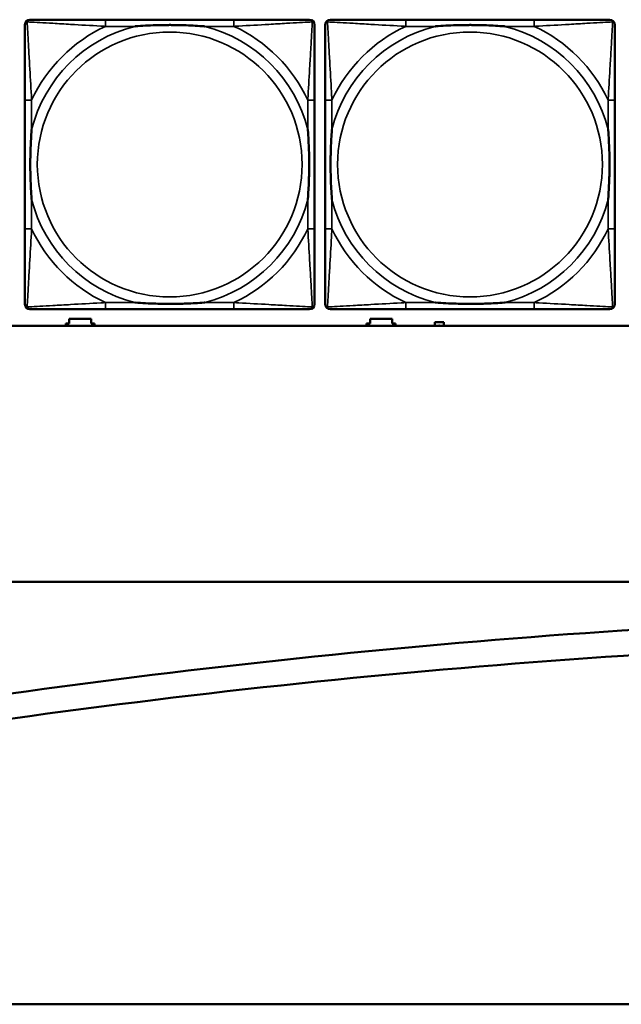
# Model space of a CAD drawing. Header units: inches. Extents: x -32 to 29.2, y -14.4 to 22.6.
# Tile 77 of 256: x -11.4 to -10, y -11.6 to -9.2. Entities that reach past the tile are written whole.
import ezdxf

# ---------------------------------------------------------------- set-up
doc = ezdxf.new("R2010")
doc.units = ezdxf.units.IN
doc.header["$MEASUREMENT"] = 0
doc.layers.add('Visible (ANSI)', color=7, linetype='Continuous', lineweight=50)
doc.layers.add('Visible Narrow (ANSI)', color=7, linetype='Continuous', lineweight=35)

msp = doc.modelspace()

# ---------------------------------------------------------------- linework, layer by layer
at = {"layer": 'Visible (ANSI)'}
for p, q in [((-10.9371, -9.2437), (-11.241, -9.2437)), ((-10.2265, -9.2437), (-10.5304, -9.2437)), ((-11.4315, -9.4342), (-11.4315, -9.7382)), ((-10.7465, -9.7382), (-10.7465, -9.4342)), ((-10.721, -9.4342), (-10.721, -9.7382)), ((-10.036, -9.7382), (-10.036, -9.4342)), ((-11.241, -9.9287), (-10.9371, -9.9287)), ((-10.5304, -9.9287), (-10.2265, -9.9287)), ((-5.0254, -9.968), (-27.8004, -9.968)), ((-11.3351, -9.968), (-11.3351, -9.9626)), ((-11.3351, -9.9626), (-11.3271, -9.9626)), ((-11.3271, -9.9626), (-11.3271, -9.9516)), ((-11.3271, -9.9516), (-11.2751, -9.9516)), ((-11.2751, -9.9516), (-11.2751, -9.9626)), ((-11.2751, -9.9626), (-11.2671, -9.9626)), ((-11.2671, -9.9626), (-11.2671, -9.968)), ((-10.6231, -9.968), (-10.6231, -9.9626)), ((-10.6231, -9.9626), (-10.6151, -9.9626)), ((-10.6151, -9.9626), (-10.6151, -9.9516)), ((-10.6151, -9.9516), (-10.5631, -9.9516)), ((-10.5631, -9.9516), (-10.5631, -9.9626)), ((-10.5631, -9.9626), (-10.5551, -9.9626)), ((-10.5551, -9.9626), (-10.5551, -9.968)), ((-10.4621, -9.9596), (-10.4401, -9.9596)), ((-10.4621, -9.968), (-10.4621, -9.9596)), ((-10.4401, -9.9596), (-10.4401, -9.968)), ((-28.6504, -10.5734), (8.8196, -10.5734)), ((-15.1075, -11.3408), (-11.4288, -10.833)), ((-11.4202, -10.8915), (-15.0992, -11.3978)), ((-28.3604, -11.5734), (-4.8767, -11.5734))]:
    msp.add_line(p, q, dxfattribs=at)
for centre, radius, start, end in [((-11.4197, -9.2555), 0.0118, 90, 180), ((-10.7583, -9.2555), 0.0118, 0, 90), ((-10.7092, -9.2555), 0.0118, 90, 180), ((-10.0478, -9.2555), 0.0118, 0, 90), ((-11.4197, -9.9169), 0.0118, 180, 270), ((-10.7583, -9.9169), 0.0118, 270, 360), ((-10.7092, -9.9169), 0.0118, 180, 270), ((-10.0478, -9.9169), 0.0118, 270, 360), ((-8.6895, -30.6763), 20.0315, 90, 97.85963), ((-8.6981, -30.6736), 19.9685, 89.9755, 97.83513)]:
    msp.add_arc(centre, radius, start, end, dxfattribs=at)
for points, degree, knots in [([(-11.241, -9.2437), (-11.2446, -9.2437), (-11.2481, -9.2437), (-11.2517, -9.2437), (-11.285, -9.2437), (-11.3187, -9.2437), (-11.3495, -9.2437), (-11.3765, -9.2437), (-11.402, -9.2437), (-11.4154, -9.2437), (-11.4171, -9.2437), (-11.4185, -9.2437), (-11.4197, -9.2437)], 3, [0, 0, 0, 0, 0.0272471, 0.0272471, 0.0272471, 0.2790553, 0.2790553, 0.2790553, 0.4988354, 0.4988354, 0.4988354, 0.5252205, 0.5252205, 0.5252205, 0.5252205]), ([(-10.7583, -9.2437), (-10.7732, -9.2437), (-10.8148, -9.2437), (-10.8555, -9.2437), (-10.882, -9.2437), (-10.9098, -9.2437), (-10.9371, -9.2437)], 3, [-0.5252205, -0.5252205, -0.5252205, -0.5252205, -0.20743, -0.20743, -0.20743, 0, 0, 0, 0]), ([(-10.5304, -9.2437), (-10.534, -9.2437), (-10.5376, -9.2437), (-10.5412, -9.2437), (-10.5744, -9.2437), (-10.6081, -9.2437), (-10.639, -9.2437), (-10.6659, -9.2437), (-10.6915, -9.2437), (-10.7049, -9.2437), (-10.7065, -9.2437), (-10.7079, -9.2437), (-10.7092, -9.2437)], 3, [0, 0, 0, 0, 0.0272471, 0.0272471, 0.0272471, 0.2790553, 0.2790553, 0.2790553, 0.4988354, 0.4988354, 0.4988354, 0.5252205, 0.5252205, 0.5252205, 0.5252205]), ([(-10.0478, -9.2437), (-10.0627, -9.2437), (-10.1043, -9.2437), (-10.1449, -9.2437), (-10.1714, -9.2437), (-10.1993, -9.2437), (-10.2265, -9.2437)], 3, [-0.5252205, -0.5252205, -0.5252205, -0.5252205, -0.20743, -0.20743, -0.20743, 0, 0, 0, 0]), ([(-11.4315, -9.2555), (-11.4315, -9.2704), (-11.4315, -9.312), (-11.4315, -9.3526), (-11.4315, -9.3791), (-11.4315, -9.407), (-11.4315, -9.4342)], 3, [-0.5252205, -0.5252205, -0.5252205, -0.5252205, -0.20743, -0.20743, -0.20743, 0, 0, 0, 0]), ([(-11.1718, -9.2594), (-11.1713, -9.2594), (-11.1709, -9.2594), (-11.1544, -9.2581), (-11.1383, -9.2573), (-11.1154, -9.2565), (-11.1087, -9.2564), (-11.0995, -9.2563), (-11.097, -9.2563), (-11.093, -9.2563), (-11.0913, -9.2562), (-11.0882, -9.2562), (-11.0867, -9.2562), (-11.0831, -9.2563), (-11.0811, -9.2563), (-11.0749, -9.2563), (-11.0708, -9.2564), (-11.061, -9.2566), (-11.0554, -9.2568), (-11.0357, -9.2575), (-11.0216, -9.2583), (-11.0071, -9.2594), (-11.0067, -9.2594), (-11.0063, -9.2594)], 3, [-0.416114, -0.416114, -0.416114, -0.416114, -0.4127691, -0.4127691, -0.2896446, -0.2896446, -0.2388934, -0.2388934, -0.2201881, -0.2201881, -0.2080204, -0.2080204, -0.196499, -0.196499, -0.1809939, -0.1809939, -0.149741, -0.149741, -0.1073162, -0.1073162, 0, 0, 0.0033356, 0.0033356, 0.0033356, 0.0033356]), ([(-10.7465, -9.4342), (-10.7465, -9.4307), (-10.7465, -9.4271), (-10.7465, -9.4235), (-10.7465, -9.3903), (-10.7465, -9.3566), (-10.7465, -9.3257), (-10.7465, -9.2988), (-10.7465, -9.2732), (-10.7465, -9.2598), (-10.7465, -9.2582), (-10.7465, -9.2567), (-10.7465, -9.2555)], 3, [0, 0, 0, 0, 0.0272471, 0.0272471, 0.0272471, 0.2790553, 0.2790553, 0.2790553, 0.4988354, 0.4988354, 0.4988354, 0.5252205, 0.5252205, 0.5252205, 0.5252205]), ([(-10.721, -9.2555), (-10.721, -9.2704), (-10.721, -9.312), (-10.721, -9.3526), (-10.721, -9.3791), (-10.721, -9.407), (-10.721, -9.4342)], 3, [-0.5252205, -0.5252205, -0.5252205, -0.5252205, -0.20743, -0.20743, -0.20743, 0, 0, 0, 0]), ([(-10.4612, -9.2594), (-10.4608, -9.2594), (-10.4603, -9.2594), (-10.4438, -9.2581), (-10.4278, -9.2573), (-10.4048, -9.2565), (-10.3981, -9.2564), (-10.389, -9.2563), (-10.3865, -9.2563), (-10.3824, -9.2563), (-10.3808, -9.2562), (-10.3777, -9.2562), (-10.3761, -9.2562), (-10.3726, -9.2563), (-10.3705, -9.2563), (-10.3643, -9.2563), (-10.3602, -9.2564), (-10.3505, -9.2566), (-10.3449, -9.2568), (-10.3251, -9.2575), (-10.3111, -9.2583), (-10.2966, -9.2594), (-10.2962, -9.2594), (-10.2957, -9.2594)], 3, [-0.416114, -0.416114, -0.416114, -0.416114, -0.4127691, -0.4127691, -0.2896446, -0.2896446, -0.2388934, -0.2388934, -0.2201881, -0.2201881, -0.2080204, -0.2080204, -0.196499, -0.196499, -0.1809939, -0.1809939, -0.149741, -0.149741, -0.1073162, -0.1073162, 0, 0, 0.0033356, 0.0033356, 0.0033356, 0.0033356]), ([(-10.036, -9.4342), (-10.036, -9.4307), (-10.036, -9.4271), (-10.036, -9.4235), (-10.036, -9.3903), (-10.036, -9.3566), (-10.036, -9.3257), (-10.036, -9.2988), (-10.036, -9.2732), (-10.036, -9.2598), (-10.036, -9.2582), (-10.036, -9.2567), (-10.036, -9.2555)], 3, [0, 0, 0, 0, 0.0272471, 0.0272471, 0.0272471, 0.2790553, 0.2790553, 0.2790553, 0.4988354, 0.4988354, 0.4988354, 0.5252205, 0.5252205, 0.5252205, 0.5252205]), ([(-11.4158, -9.6689), (-11.4158, -9.6685), (-11.4159, -9.6681), (-11.4171, -9.6516), (-11.418, -9.6355), (-11.4187, -9.6125), (-11.4188, -9.6058), (-11.4189, -9.5967), (-11.4189, -9.5942), (-11.419, -9.5901), (-11.419, -9.5885), (-11.419, -9.5854), (-11.419, -9.5839), (-11.419, -9.5803), (-11.4189, -9.5782), (-11.4189, -9.5721), (-11.4188, -9.5679), (-11.4186, -9.5582), (-11.4185, -9.5526), (-11.4177, -9.5328), (-11.4169, -9.5188), (-11.4159, -9.5043), (-11.4158, -9.5039), (-11.4158, -9.5034)], 3, [-0.416114, -0.416114, -0.416114, -0.416114, -0.4127691, -0.4127691, -0.2896446, -0.2896446, -0.2388934, -0.2388934, -0.2201881, -0.2201881, -0.2080204, -0.2080204, -0.196499, -0.196499, -0.1809939, -0.1809939, -0.149741, -0.149741, -0.1073162, -0.1073162, 0, 0, 0.0033356, 0.0033356, 0.0033356, 0.0033356]), ([(-10.7623, -9.5034), (-10.7622, -9.5039), (-10.7622, -9.5043), (-10.7609, -9.5208), (-10.7601, -9.5369), (-10.7594, -9.5598), (-10.7592, -9.5665), (-10.7591, -9.5757), (-10.7591, -9.5782), (-10.7591, -9.5823), (-10.7591, -9.5839), (-10.7591, -9.587), (-10.7591, -9.5885), (-10.7591, -9.5921), (-10.7591, -9.5941), (-10.7592, -9.6003), (-10.7592, -9.6044), (-10.7594, -9.6142), (-10.7596, -9.6198), (-10.7603, -9.6395), (-10.7611, -9.6536), (-10.7622, -9.6681), (-10.7622, -9.6685), (-10.7623, -9.6689)], 3, [-0.416114, -0.416114, -0.416114, -0.416114, -0.4127691, -0.4127691, -0.2896446, -0.2896446, -0.2388934, -0.2388934, -0.2201881, -0.2201881, -0.2080204, -0.2080204, -0.196499, -0.196499, -0.1809939, -0.1809939, -0.149741, -0.149741, -0.1073162, -0.1073162, 0, 0, 0.0033356, 0.0033356, 0.0033356, 0.0033356]), ([(-10.7052, -9.6689), (-10.7053, -9.6685), (-10.7053, -9.6681), (-10.7066, -9.6516), (-10.7074, -9.6355), (-10.7081, -9.6125), (-10.7083, -9.6058), (-10.7084, -9.5967), (-10.7084, -9.5942), (-10.7084, -9.5901), (-10.7084, -9.5885), (-10.7084, -9.5854), (-10.7084, -9.5839), (-10.7084, -9.5803), (-10.7084, -9.5782), (-10.7083, -9.5721), (-10.7083, -9.5679), (-10.7081, -9.5582), (-10.7079, -9.5526), (-10.7072, -9.5328), (-10.7064, -9.5188), (-10.7053, -9.5043), (-10.7053, -9.5039), (-10.7052, -9.5034)], 3, [-0.416114, -0.416114, -0.416114, -0.416114, -0.4127691, -0.4127691, -0.2896446, -0.2896446, -0.2388934, -0.2388934, -0.2201881, -0.2201881, -0.2080204, -0.2080204, -0.196499, -0.196499, -0.1809939, -0.1809939, -0.149741, -0.149741, -0.1073162, -0.1073162, 0, 0, 0.0033356, 0.0033356, 0.0033356, 0.0033356]), ([(-10.0517, -9.5034), (-10.0517, -9.5039), (-10.0516, -9.5043), (-10.0504, -9.5208), (-10.0495, -9.5369), (-10.0488, -9.5598), (-10.0487, -9.5665), (-10.0486, -9.5757), (-10.0486, -9.5782), (-10.0485, -9.5823), (-10.0485, -9.5839), (-10.0485, -9.587), (-10.0485, -9.5885), (-10.0485, -9.5921), (-10.0486, -9.5941), (-10.0486, -9.6003), (-10.0487, -9.6044), (-10.0489, -9.6142), (-10.049, -9.6198), (-10.0498, -9.6395), (-10.0505, -9.6536), (-10.0516, -9.6681), (-10.0517, -9.6685), (-10.0517, -9.6689)], 3, [-0.416114, -0.416114, -0.416114, -0.416114, -0.4127691, -0.4127691, -0.2896446, -0.2896446, -0.2388934, -0.2388934, -0.2201881, -0.2201881, -0.2080204, -0.2080204, -0.196499, -0.196499, -0.1809939, -0.1809939, -0.149741, -0.149741, -0.1073162, -0.1073162, 0, 0, 0.0033356, 0.0033356, 0.0033356, 0.0033356]), ([(-11.4315, -9.7382), (-11.4315, -9.7654), (-11.4315, -9.7932), (-11.4315, -9.8198), (-11.4315, -9.8604), (-11.4315, -9.902), (-11.4315, -9.9169)], 3, [3.9382945, 3.9382945, 3.9382945, 3.9382945, 4.1457245, 4.1457245, 4.1457245, 4.463515, 4.463515, 4.463515, 4.463515]), ([(-10.7465, -9.9169), (-10.7465, -9.902), (-10.7465, -9.8604), (-10.7465, -9.8198), (-10.7465, -9.7932), (-10.7465, -9.7654), (-10.7465, -9.7382)], 3, [-0.5252205, -0.5252205, -0.5252205, -0.5252205, -0.20743, -0.20743, -0.20743, 0, 0, 0, 0]), ([(-10.721, -9.7382), (-10.721, -9.7654), (-10.721, -9.7932), (-10.721, -9.8198), (-10.721, -9.8604), (-10.721, -9.902), (-10.721, -9.9169)], 3, [3.9382945, 3.9382945, 3.9382945, 3.9382945, 4.1457245, 4.1457245, 4.1457245, 4.463515, 4.463515, 4.463515, 4.463515]), ([(-10.036, -9.9169), (-10.036, -9.902), (-10.036, -9.8604), (-10.036, -9.8198), (-10.036, -9.7932), (-10.036, -9.7654), (-10.036, -9.7382)], 3, [-0.5252205, -0.5252205, -0.5252205, -0.5252205, -0.20743, -0.20743, -0.20743, 0, 0, 0, 0]), ([(-11.0063, -9.913), (-11.0067, -9.913), (-11.0071, -9.913), (-11.0216, -9.9141), (-11.0357, -9.9149), (-11.0554, -9.9156), (-11.061, -9.9158), (-11.0708, -9.916), (-11.0749, -9.9161), (-11.0811, -9.9161), (-11.0831, -9.9161), (-11.0867, -9.9161), (-11.0882, -9.9161), (-11.0913, -9.9161), (-11.093, -9.9161), (-11.097, -9.9161), (-11.0995, -9.9161), (-11.1087, -9.916), (-11.1154, -9.9158), (-11.1383, -9.9151), (-11.1544, -9.9143), (-11.1709, -9.913), (-11.1713, -9.913), (-11.1718, -9.913)], 3, [-0.4149464, -0.4149464, -0.4149464, -0.4149464, -0.41162, -0.41162, -0.3046026, -0.3046026, -0.2622958, -0.2622958, -0.23113, -0.23113, -0.215668, -0.215668, -0.2041787, -0.2041787, -0.1920448, -0.1920448, -0.1733916, -0.1733916, -0.1227817, -0.1227817, 0, 0, 0.0033356, 0.0033356, 0.0033356, 0.0033356]), ([(-10.2957, -9.913), (-10.2962, -9.913), (-10.2966, -9.913), (-10.3111, -9.9141), (-10.3251, -9.9149), (-10.3449, -9.9156), (-10.3505, -9.9158), (-10.3602, -9.916), (-10.3643, -9.9161), (-10.3705, -9.9161), (-10.3726, -9.9161), (-10.3761, -9.9161), (-10.3777, -9.9161), (-10.3808, -9.9161), (-10.3824, -9.9161), (-10.3865, -9.9161), (-10.389, -9.9161), (-10.3981, -9.916), (-10.4048, -9.9158), (-10.4278, -9.9151), (-10.4438, -9.9143), (-10.4603, -9.913), (-10.4608, -9.913), (-10.4612, -9.913)], 3, [-0.4149464, -0.4149464, -0.4149464, -0.4149464, -0.41162, -0.41162, -0.3046026, -0.3046026, -0.2622958, -0.2622958, -0.23113, -0.23113, -0.215668, -0.215668, -0.2041787, -0.2041787, -0.1920448, -0.1920448, -0.1733916, -0.1733916, -0.1227817, -0.1227817, 0, 0, 0.0033356, 0.0033356, 0.0033356, 0.0033356]), ([(-11.4197, -9.9287), (-11.4048, -9.9287), (-11.3632, -9.9287), (-11.3226, -9.9287), (-11.2961, -9.9287), (-11.2682, -9.9287), (-11.241, -9.9287)], 3, [-0.5252205, -0.5252205, -0.5252205, -0.5252205, -0.20743, -0.20743, -0.20743, 0, 0, 0, 0]), ([(-10.9371, -9.9287), (-10.9098, -9.9287), (-10.882, -9.9287), (-10.8555, -9.9287), (-10.8148, -9.9287), (-10.7732, -9.9287), (-10.7583, -9.9287)], 3, [3.9382945, 3.9382945, 3.9382945, 3.9382945, 4.1457245, 4.1457245, 4.1457245, 4.463515, 4.463515, 4.463515, 4.463515]), ([(-10.7092, -9.9287), (-10.6943, -9.9287), (-10.6527, -9.9287), (-10.612, -9.9287), (-10.5855, -9.9287), (-10.5577, -9.9287), (-10.5304, -9.9287)], 3, [-0.5252205, -0.5252205, -0.5252205, -0.5252205, -0.20743, -0.20743, -0.20743, 0, 0, 0, 0]), ([(-10.2265, -9.9287), (-10.1993, -9.9287), (-10.1714, -9.9287), (-10.1449, -9.9287), (-10.1043, -9.9287), (-10.0627, -9.9287), (-10.0478, -9.9287)], 3, [3.9382945, 3.9382945, 3.9382945, 3.9382945, 4.1457245, 4.1457245, 4.1457245, 4.463515, 4.463515, 4.463515, 4.463515]), ([(-10.4532, -9.968), (-10.453, -9.9679), (-10.4522, -9.9676), (-10.4516, -9.9676)], 2, [0.388164, 0.388164, 0.388164, 1, 2, 2, 2]), ([(-10.4516, -9.9676), (-10.4509, -9.9676), (-10.4502, -9.9679), (-10.4499, -9.968)], 2, [0, 0, 0, 1, 1.623841, 1.623841, 1.623841])]:
    msp.add_open_spline(points, degree=degree, knots=knots, dxfattribs=at)
at = {"layer": 'Visible Narrow (ANSI)'}
for p, q in [((-11.241, -9.2437), (-11.241, -9.2594)), ((-10.9371, -9.2437), (-10.9371, -9.2594)), ((-10.5304, -9.2437), (-10.5304, -9.2594)), ((-10.2265, -9.2437), (-10.2265, -9.2594)), ((-11.241, -9.2594), (-11.1718, -9.2594)), ((-11.0063, -9.2594), (-10.9371, -9.2594)), ((-10.5304, -9.2594), (-10.4612, -9.2594)), ((-10.2957, -9.2594), (-10.2265, -9.2594)), ((-11.4158, -9.4342), (-11.4315, -9.4342)), ((-11.4158, -9.5034), (-11.4158, -9.4342)), ((-10.7465, -9.4342), (-10.7623, -9.4342)), ((-10.7623, -9.4342), (-10.7623, -9.5034)), ((-10.7052, -9.4342), (-10.721, -9.4342)), ((-10.7052, -9.5034), (-10.7052, -9.4342)), ((-10.036, -9.4342), (-10.0517, -9.4342)), ((-10.0517, -9.4342), (-10.0517, -9.5034)), ((-11.4158, -9.7382), (-11.4158, -9.6689)), ((-10.7623, -9.6689), (-10.7623, -9.7382)), ((-10.7052, -9.7382), (-10.7052, -9.6689)), ((-10.0517, -9.6689), (-10.0517, -9.7382)), ((-11.4158, -9.7382), (-11.4315, -9.7382)), ((-10.7465, -9.7382), (-10.7623, -9.7382)), ((-10.7052, -9.7382), (-10.721, -9.7382)), ((-10.036, -9.7382), (-10.0517, -9.7382)), ((-11.241, -9.913), (-11.241, -9.9287)), ((-11.1718, -9.913), (-11.241, -9.913)), ((-10.9371, -9.913), (-11.0063, -9.913)), ((-10.9371, -9.913), (-10.9371, -9.9287)), ((-10.5304, -9.913), (-10.5304, -9.9287)), ((-10.4612, -9.913), (-10.5304, -9.913)), ((-10.2265, -9.913), (-10.2957, -9.913)), ((-10.2265, -9.913), (-10.2265, -9.9287))]:
    msp.add_line(p, q, dxfattribs=at)
for centre in [(-11.089, -9.5862), (-10.3785, -9.5862)]:
    msp.add_circle(centre, 0.3133, dxfattribs=at)
for centre, radius, start, end in [((-11.089, -9.5862), 0.3371, 104.2103, 165.7897), ((-11.089, -9.5862), 0.3604, 114.9407, 155.0593), ((-11.089, -9.5862), 0.3371, 14.2103, 75.7897), ((-11.089, -9.5862), 0.3604, 24.9407, 65.0593), ((-10.3785, -9.5862), 0.3371, 104.2103, 165.7897), ((-10.3785, -9.5862), 0.3604, 114.9407, 155.0593), ((-10.3785, -9.5862), 0.3371, 14.2103, 75.7897), ((-10.3785, -9.5862), 0.3604, 24.9407, 65.0593), ((-11.089, -9.5862), 0.3371, 194.2103, 255.7897), ((-11.089, -9.5862), 0.3371, 284.2103, 345.7897), ((-10.3785, -9.5862), 0.3371, 194.2103, 255.7897), ((-10.3785, -9.5862), 0.3371, 284.2103, 345.7897), ((-11.089, -9.5862), 0.3604, 204.9407, 245.0593), ((-11.089, -9.5862), 0.3604, 294.9407, 335.0593), ((-10.3785, -9.5862), 0.3604, 204.9407, 245.0593), ((-10.3785, -9.5862), 0.3604, 294.9407, 335.0593)]:
    msp.add_arc(centre, radius, start, end, dxfattribs=at)
for points, knots in [([(-11.4315, -9.2555), (-11.4315, -9.2549), (-11.4315, -9.2543), (-11.4312, -9.2533), (-11.4311, -9.2529), (-11.4307, -9.2522), (-11.4306, -9.252), (-11.4303, -9.2516), (-11.4302, -9.2515), (-11.4299, -9.2511), (-11.4296, -9.2508), (-11.4289, -9.2502), (-11.4284, -9.2499), (-11.4274, -9.2493), (-11.4268, -9.2491), (-11.4263, -9.249)], [-0.02627331, -0.02627331, -0.02627331, -0.02627331, -0.02158775, -0.02158775, -0.01736415, -0.01736415, -0.0147244, -0.0147244, -0.01307456, -0.01307456, -0.00977487, -0.00977487, -0.00449537, -0.00449537, 0.00012419, 0.00012419, 0.00012419, 0.00012419]), ([(-11.4263, -9.249), (-11.4261, -9.2484), (-11.4259, -9.2478), (-11.4253, -9.2468), (-11.425, -9.2463), (-11.4244, -9.2456), (-11.4241, -9.2453), (-11.4237, -9.245), (-11.4236, -9.2449), (-11.4232, -9.2446), (-11.423, -9.2445), (-11.4223, -9.2442), (-11.4219, -9.244), (-11.4209, -9.2437), (-11.4203, -9.2437), (-11.4197, -9.2437)], [-0.00012419, -0.00012419, -0.00012419, -0.00012419, 0.00449537, 0.00449537, 0.00977487, 0.00977487, 0.01307456, 0.01307456, 0.0147244, 0.0147244, 0.01736415, 0.01736415, 0.02158775, 0.02158775, 0.02627331, 0.02627331, 0.02627331, 0.02627331]), ([(-11.4158, -9.4342), (-11.416, -9.4305), (-11.4162, -9.4267), (-11.4177, -9.3994), (-11.4192, -9.3752), (-11.4214, -9.3373), (-11.4222, -9.3233), (-11.4242, -9.288), (-11.4253, -9.2679), (-11.4261, -9.2525), (-11.4262, -9.2507), (-11.4263, -9.249)], [0, 0, 0, 0, 0.0278591, 0.0278591, 0.201273, 0.201273, 0.3066357, 0.3066357, 0.475216, 0.475216, 0.5007189, 0.5007189, 0.5007189, 0.5007189]), ([(-11.4263, -9.249), (-11.4246, -9.249), (-11.4227, -9.2491), (-11.4073, -9.25), (-11.3872, -9.251), (-11.3519, -9.253), (-11.3379, -9.2538), (-11.3, -9.2561), (-11.2759, -9.2575), (-11.2485, -9.259), (-11.2447, -9.2592), (-11.241, -9.2594)], [-0.5007189, -0.5007189, -0.5007189, -0.5007189, -0.475216, -0.475216, -0.3066357, -0.3066357, -0.201273, -0.201273, -0.0278591, -0.0278591, 0, 0, 0, 0]), ([(-10.9371, -9.2594), (-10.9333, -9.2592), (-10.9295, -9.259), (-10.9022, -9.2575), (-10.878, -9.2561), (-10.8402, -9.2538), (-10.8261, -9.253), (-10.7909, -9.251), (-10.7708, -9.25), (-10.7553, -9.2491), (-10.7535, -9.249), (-10.7518, -9.249)], [0, 0, 0, 0, 0.0278591, 0.0278591, 0.201273, 0.201273, 0.3066357, 0.3066357, 0.475216, 0.475216, 0.5007189, 0.5007189, 0.5007189, 0.5007189]), ([(-10.7518, -9.249), (-10.7519, -9.2507), (-10.752, -9.2525), (-10.7528, -9.2679), (-10.7539, -9.288), (-10.7559, -9.3233), (-10.7567, -9.3373), (-10.7589, -9.3752), (-10.7603, -9.3994), (-10.7618, -9.4267), (-10.7621, -9.4305), (-10.7623, -9.4342)], [-0.5007189, -0.5007189, -0.5007189, -0.5007189, -0.475216, -0.475216, -0.3066357, -0.3066357, -0.201273, -0.201273, -0.0278591, -0.0278591, 0, 0, 0, 0]), ([(-10.7583, -9.2437), (-10.7577, -9.2437), (-10.7571, -9.2437), (-10.7562, -9.244), (-10.7557, -9.2442), (-10.7551, -9.2445), (-10.7548, -9.2446), (-10.7545, -9.2449), (-10.7543, -9.245), (-10.7539, -9.2453), (-10.7537, -9.2456), (-10.753, -9.2463), (-10.7527, -9.2468), (-10.7522, -9.2478), (-10.752, -9.2484), (-10.7518, -9.249)], [-0.02627331, -0.02627331, -0.02627331, -0.02627331, -0.02158775, -0.02158775, -0.01736415, -0.01736415, -0.0147244, -0.0147244, -0.01307456, -0.01307456, -0.00977487, -0.00977487, -0.00449537, -0.00449537, 0.00012419, 0.00012419, 0.00012419, 0.00012419]), ([(-10.7518, -9.249), (-10.7512, -9.2491), (-10.7507, -9.2493), (-10.7496, -9.2499), (-10.7491, -9.2502), (-10.7484, -9.2508), (-10.7482, -9.2511), (-10.7478, -9.2515), (-10.7477, -9.2516), (-10.7475, -9.252), (-10.7473, -9.2522), (-10.747, -9.2529), (-10.7468, -9.2533), (-10.7466, -9.2543), (-10.7465, -9.2549), (-10.7465, -9.2555)], [-0.00012419, -0.00012419, -0.00012419, -0.00012419, 0.00449537, 0.00449537, 0.00977487, 0.00977487, 0.01307456, 0.01307456, 0.0147244, 0.0147244, 0.01736415, 0.01736415, 0.02158775, 0.02158775, 0.02627331, 0.02627331, 0.02627331, 0.02627331]), ([(-10.721, -9.2555), (-10.721, -9.2549), (-10.7209, -9.2543), (-10.7207, -9.2533), (-10.7205, -9.2529), (-10.7202, -9.2522), (-10.72, -9.252), (-10.7198, -9.2516), (-10.7197, -9.2515), (-10.7193, -9.2511), (-10.7191, -9.2508), (-10.7184, -9.2502), (-10.7179, -9.2499), (-10.7168, -9.2493), (-10.7163, -9.2491), (-10.7157, -9.249)], [-0.02627331, -0.02627331, -0.02627331, -0.02627331, -0.02158775, -0.02158775, -0.01736415, -0.01736415, -0.0147244, -0.0147244, -0.01307456, -0.01307456, -0.00977487, -0.00977487, -0.00449537, -0.00449537, 0.00012419, 0.00012419, 0.00012419, 0.00012419]), ([(-10.7157, -9.249), (-10.7155, -9.2484), (-10.7153, -9.2478), (-10.7148, -9.2468), (-10.7144, -9.2463), (-10.7138, -9.2456), (-10.7136, -9.2453), (-10.7132, -9.245), (-10.713, -9.2449), (-10.7127, -9.2446), (-10.7124, -9.2445), (-10.7118, -9.2442), (-10.7113, -9.244), (-10.7103, -9.2437), (-10.7098, -9.2437), (-10.7092, -9.2437)], [-0.00012419, -0.00012419, -0.00012419, -0.00012419, 0.00449537, 0.00449537, 0.00977487, 0.00977487, 0.01307456, 0.01307456, 0.0147244, 0.0147244, 0.01736415, 0.01736415, 0.02158775, 0.02158775, 0.02627331, 0.02627331, 0.02627331, 0.02627331]), ([(-10.7052, -9.4342), (-10.7054, -9.4305), (-10.7057, -9.4267), (-10.7072, -9.3994), (-10.7086, -9.3752), (-10.7108, -9.3373), (-10.7116, -9.3233), (-10.7136, -9.288), (-10.7147, -9.2679), (-10.7155, -9.2525), (-10.7156, -9.2507), (-10.7157, -9.249)], [0, 0, 0, 0, 0.0278591, 0.0278591, 0.201273, 0.201273, 0.3066357, 0.3066357, 0.475216, 0.475216, 0.5007189, 0.5007189, 0.5007189, 0.5007189]), ([(-10.7157, -9.249), (-10.714, -9.249), (-10.7122, -9.2491), (-10.6967, -9.25), (-10.6766, -9.251), (-10.6414, -9.253), (-10.6273, -9.2538), (-10.5895, -9.2561), (-10.5653, -9.2575), (-10.538, -9.259), (-10.5342, -9.2592), (-10.5304, -9.2594)], [-0.5007189, -0.5007189, -0.5007189, -0.5007189, -0.475216, -0.475216, -0.3066357, -0.3066357, -0.201273, -0.201273, -0.0278591, -0.0278591, 0, 0, 0, 0]), ([(-10.2265, -9.2594), (-10.2228, -9.2592), (-10.219, -9.259), (-10.1916, -9.2575), (-10.1675, -9.2561), (-10.1296, -9.2538), (-10.1156, -9.253), (-10.0803, -9.251), (-10.0602, -9.25), (-10.0448, -9.2491), (-10.0429, -9.249), (-10.0412, -9.249)], [0, 0, 0, 0, 0.0278591, 0.0278591, 0.201273, 0.201273, 0.3066357, 0.3066357, 0.475216, 0.475216, 0.5007189, 0.5007189, 0.5007189, 0.5007189]), ([(-10.0412, -9.249), (-10.0413, -9.2507), (-10.0414, -9.2525), (-10.0422, -9.2679), (-10.0433, -9.288), (-10.0453, -9.3233), (-10.0461, -9.3373), (-10.0483, -9.3752), (-10.0498, -9.3994), (-10.0513, -9.4267), (-10.0515, -9.4305), (-10.0517, -9.4342)], [-0.5007189, -0.5007189, -0.5007189, -0.5007189, -0.475216, -0.475216, -0.3066357, -0.3066357, -0.201273, -0.201273, -0.0278591, -0.0278591, 0, 0, 0, 0]), ([(-10.0478, -9.2437), (-10.0472, -9.2437), (-10.0466, -9.2437), (-10.0456, -9.244), (-10.0452, -9.2442), (-10.0445, -9.2445), (-10.0443, -9.2446), (-10.0439, -9.2449), (-10.0438, -9.245), (-10.0434, -9.2453), (-10.0431, -9.2456), (-10.0425, -9.2463), (-10.0422, -9.2468), (-10.0416, -9.2478), (-10.0414, -9.2484), (-10.0412, -9.249)], [-0.02627331, -0.02627331, -0.02627331, -0.02627331, -0.02158775, -0.02158775, -0.01736415, -0.01736415, -0.0147244, -0.0147244, -0.01307456, -0.01307456, -0.00977487, -0.00977487, -0.00449537, -0.00449537, 0.00012419, 0.00012419, 0.00012419, 0.00012419]), ([(-10.0412, -9.249), (-10.0407, -9.2491), (-10.0401, -9.2493), (-10.0391, -9.2499), (-10.0386, -9.2502), (-10.0379, -9.2508), (-10.0376, -9.2511), (-10.0373, -9.2515), (-10.0372, -9.2516), (-10.0369, -9.252), (-10.0368, -9.2522), (-10.0364, -9.2529), (-10.0363, -9.2533), (-10.036, -9.2543), (-10.036, -9.2549), (-10.036, -9.2555)], [-0.00012419, -0.00012419, -0.00012419, -0.00012419, 0.00449537, 0.00449537, 0.00977487, 0.00977487, 0.01307456, 0.01307456, 0.0147244, 0.0147244, 0.01736415, 0.01736415, 0.02158775, 0.02158775, 0.02627331, 0.02627331, 0.02627331, 0.02627331]), ([(-11.4263, -9.9234), (-11.4262, -9.9217), (-11.4261, -9.9199), (-11.4253, -9.9045), (-11.4242, -9.8843), (-11.4222, -9.8491), (-11.4214, -9.8351), (-11.4192, -9.7972), (-11.4177, -9.773), (-11.4162, -9.7457), (-11.416, -9.7419), (-11.4158, -9.7382)], [-4.4390134, -4.4390134, -4.4390134, -4.4390134, -4.4135105, -4.4135105, -4.2449302, -4.2449302, -4.1395675, -4.1395675, -3.9661536, -3.9661536, -3.9382945, -3.9382945, -3.9382945, -3.9382945]), ([(-10.7623, -9.7382), (-10.7621, -9.7419), (-10.7618, -9.7457), (-10.7603, -9.773), (-10.7589, -9.7972), (-10.7567, -9.8351), (-10.7559, -9.8491), (-10.7539, -9.8843), (-10.7528, -9.9045), (-10.752, -9.9199), (-10.7519, -9.9217), (-10.7518, -9.9234)], [0, 0, 0, 0, 0.0278591, 0.0278591, 0.201273, 0.201273, 0.3066357, 0.3066357, 0.475216, 0.475216, 0.5007189, 0.5007189, 0.5007189, 0.5007189]), ([(-10.7157, -9.9234), (-10.7156, -9.9217), (-10.7155, -9.9199), (-10.7147, -9.9045), (-10.7136, -9.8843), (-10.7116, -9.8491), (-10.7108, -9.8351), (-10.7086, -9.7972), (-10.7072, -9.773), (-10.7057, -9.7457), (-10.7054, -9.7419), (-10.7052, -9.7382)], [-4.4390134, -4.4390134, -4.4390134, -4.4390134, -4.4135105, -4.4135105, -4.2449302, -4.2449302, -4.1395675, -4.1395675, -3.9661536, -3.9661536, -3.9382945, -3.9382945, -3.9382945, -3.9382945]), ([(-10.0517, -9.7382), (-10.0515, -9.7419), (-10.0513, -9.7457), (-10.0498, -9.773), (-10.0483, -9.7972), (-10.0461, -9.8351), (-10.0453, -9.8491), (-10.0433, -9.8843), (-10.0422, -9.9045), (-10.0414, -9.9199), (-10.0413, -9.9217), (-10.0412, -9.9234)], [0, 0, 0, 0, 0.0278591, 0.0278591, 0.201273, 0.201273, 0.3066357, 0.3066357, 0.475216, 0.475216, 0.5007189, 0.5007189, 0.5007189, 0.5007189]), ([(-11.4263, -9.9234), (-11.4268, -9.9232), (-11.4274, -9.923), (-11.4284, -9.9225), (-11.4289, -9.9222), (-11.4296, -9.9216), (-11.4299, -9.9213), (-11.4302, -9.9209), (-11.4303, -9.9208), (-11.4306, -9.9204), (-11.4307, -9.9201), (-11.4311, -9.9195), (-11.4312, -9.9191), (-11.4315, -9.9181), (-11.4315, -9.9175), (-11.4315, -9.9169)], [-0.00012419, -0.00012419, -0.00012419, -0.00012419, 0.00449537, 0.00449537, 0.00977487, 0.00977487, 0.01307456, 0.01307456, 0.0147244, 0.0147244, 0.01736415, 0.01736415, 0.02158775, 0.02158775, 0.02627331, 0.02627331, 0.02627331, 0.02627331]), ([(-11.241, -9.913), (-11.2447, -9.9132), (-11.2485, -9.9134), (-11.2759, -9.9149), (-11.3, -9.9163), (-11.3379, -9.9185), (-11.3519, -9.9193), (-11.3872, -9.9213), (-11.4073, -9.9224), (-11.4227, -9.9232), (-11.4246, -9.9233), (-11.4263, -9.9234)], [0, 0, 0, 0, 0.0278591, 0.0278591, 0.201273, 0.201273, 0.3066357, 0.3066357, 0.475216, 0.475216, 0.5007189, 0.5007189, 0.5007189, 0.5007189]), ([(-11.4197, -9.9287), (-11.4203, -9.9287), (-11.4209, -9.9286), (-11.4219, -9.9284), (-11.4223, -9.9282), (-11.423, -9.9279), (-11.4232, -9.9278), (-11.4236, -9.9275), (-11.4237, -9.9274), (-11.4241, -9.927), (-11.4244, -9.9268), (-11.425, -9.9261), (-11.4253, -9.9256), (-11.4259, -9.9245), (-11.4261, -9.924), (-11.4263, -9.9234)], [-0.02627331, -0.02627331, -0.02627331, -0.02627331, -0.02158775, -0.02158775, -0.01736415, -0.01736415, -0.0147244, -0.0147244, -0.01307456, -0.01307456, -0.00977487, -0.00977487, -0.00449537, -0.00449537, 0.00012419, 0.00012419, 0.00012419, 0.00012419]), ([(-10.7518, -9.9234), (-10.7535, -9.9233), (-10.7553, -9.9232), (-10.7708, -9.9224), (-10.7909, -9.9213), (-10.8261, -9.9193), (-10.8402, -9.9185), (-10.878, -9.9163), (-10.9022, -9.9149), (-10.9295, -9.9134), (-10.9333, -9.9132), (-10.9371, -9.913)], [-4.4390134, -4.4390134, -4.4390134, -4.4390134, -4.4135105, -4.4135105, -4.2449302, -4.2449302, -4.1395675, -4.1395675, -3.9661536, -3.9661536, -3.9382945, -3.9382945, -3.9382945, -3.9382945]), ([(-10.7518, -9.9234), (-10.752, -9.924), (-10.7522, -9.9245), (-10.7527, -9.9256), (-10.753, -9.9261), (-10.7537, -9.9268), (-10.7539, -9.927), (-10.7543, -9.9274), (-10.7545, -9.9275), (-10.7548, -9.9278), (-10.7551, -9.9279), (-10.7557, -9.9282), (-10.7562, -9.9284), (-10.7571, -9.9286), (-10.7577, -9.9287), (-10.7583, -9.9287)], [-0.00012419, -0.00012419, -0.00012419, -0.00012419, 0.00449537, 0.00449537, 0.00977487, 0.00977487, 0.01307456, 0.01307456, 0.0147244, 0.0147244, 0.01736415, 0.01736415, 0.02158775, 0.02158775, 0.02627331, 0.02627331, 0.02627331, 0.02627331]), ([(-10.7465, -9.9169), (-10.7465, -9.9175), (-10.7466, -9.9181), (-10.7468, -9.9191), (-10.747, -9.9195), (-10.7473, -9.9201), (-10.7475, -9.9204), (-10.7477, -9.9208), (-10.7478, -9.9209), (-10.7482, -9.9213), (-10.7484, -9.9216), (-10.7491, -9.9222), (-10.7496, -9.9225), (-10.7507, -9.923), (-10.7512, -9.9232), (-10.7518, -9.9234)], [-0.02627331, -0.02627331, -0.02627331, -0.02627331, -0.02158775, -0.02158775, -0.01736415, -0.01736415, -0.0147244, -0.0147244, -0.01307456, -0.01307456, -0.00977487, -0.00977487, -0.00449537, -0.00449537, 0.00012419, 0.00012419, 0.00012419, 0.00012419]), ([(-10.7157, -9.9234), (-10.7163, -9.9232), (-10.7168, -9.923), (-10.7179, -9.9225), (-10.7184, -9.9222), (-10.7191, -9.9216), (-10.7193, -9.9213), (-10.7197, -9.9209), (-10.7198, -9.9208), (-10.72, -9.9204), (-10.7202, -9.9201), (-10.7205, -9.9195), (-10.7207, -9.9191), (-10.7209, -9.9181), (-10.721, -9.9175), (-10.721, -9.9169)], [-0.00012419, -0.00012419, -0.00012419, -0.00012419, 0.00449537, 0.00449537, 0.00977487, 0.00977487, 0.01307456, 0.01307456, 0.0147244, 0.0147244, 0.01736415, 0.01736415, 0.02158775, 0.02158775, 0.02627331, 0.02627331, 0.02627331, 0.02627331]), ([(-10.5304, -9.913), (-10.5342, -9.9132), (-10.538, -9.9134), (-10.5653, -9.9149), (-10.5895, -9.9163), (-10.6273, -9.9185), (-10.6414, -9.9193), (-10.6766, -9.9213), (-10.6967, -9.9224), (-10.7122, -9.9232), (-10.714, -9.9233), (-10.7157, -9.9234)], [0, 0, 0, 0, 0.0278591, 0.0278591, 0.201273, 0.201273, 0.3066357, 0.3066357, 0.475216, 0.475216, 0.5007189, 0.5007189, 0.5007189, 0.5007189]), ([(-10.7092, -9.9287), (-10.7098, -9.9287), (-10.7103, -9.9286), (-10.7113, -9.9284), (-10.7118, -9.9282), (-10.7124, -9.9279), (-10.7127, -9.9278), (-10.713, -9.9275), (-10.7132, -9.9274), (-10.7136, -9.927), (-10.7138, -9.9268), (-10.7144, -9.9261), (-10.7148, -9.9256), (-10.7153, -9.9245), (-10.7155, -9.924), (-10.7157, -9.9234)], [-0.02627331, -0.02627331, -0.02627331, -0.02627331, -0.02158775, -0.02158775, -0.01736415, -0.01736415, -0.0147244, -0.0147244, -0.01307456, -0.01307456, -0.00977487, -0.00977487, -0.00449537, -0.00449537, 0.00012419, 0.00012419, 0.00012419, 0.00012419]), ([(-10.0412, -9.9234), (-10.0429, -9.9233), (-10.0448, -9.9232), (-10.0602, -9.9224), (-10.0803, -9.9213), (-10.1156, -9.9193), (-10.1296, -9.9185), (-10.1675, -9.9163), (-10.1916, -9.9149), (-10.219, -9.9134), (-10.2228, -9.9132), (-10.2265, -9.913)], [-4.4390134, -4.4390134, -4.4390134, -4.4390134, -4.4135105, -4.4135105, -4.2449302, -4.2449302, -4.1395675, -4.1395675, -3.9661536, -3.9661536, -3.9382945, -3.9382945, -3.9382945, -3.9382945]), ([(-10.0412, -9.9234), (-10.0414, -9.924), (-10.0416, -9.9245), (-10.0422, -9.9256), (-10.0425, -9.9261), (-10.0431, -9.9268), (-10.0434, -9.927), (-10.0438, -9.9274), (-10.0439, -9.9275), (-10.0443, -9.9278), (-10.0445, -9.9279), (-10.0452, -9.9282), (-10.0456, -9.9284), (-10.0466, -9.9286), (-10.0472, -9.9287), (-10.0478, -9.9287)], [-0.00012419, -0.00012419, -0.00012419, -0.00012419, 0.00449537, 0.00449537, 0.00977487, 0.00977487, 0.01307456, 0.01307456, 0.0147244, 0.0147244, 0.01736415, 0.01736415, 0.02158775, 0.02158775, 0.02627331, 0.02627331, 0.02627331, 0.02627331]), ([(-10.036, -9.9169), (-10.036, -9.9175), (-10.036, -9.9181), (-10.0363, -9.9191), (-10.0364, -9.9195), (-10.0368, -9.9201), (-10.0369, -9.9204), (-10.0372, -9.9208), (-10.0373, -9.9209), (-10.0376, -9.9213), (-10.0379, -9.9216), (-10.0386, -9.9222), (-10.0391, -9.9225), (-10.0401, -9.923), (-10.0407, -9.9232), (-10.0412, -9.9234)], [-0.02627331, -0.02627331, -0.02627331, -0.02627331, -0.02158775, -0.02158775, -0.01736415, -0.01736415, -0.0147244, -0.0147244, -0.01307456, -0.01307456, -0.00977487, -0.00977487, -0.00449537, -0.00449537, 0.00012419, 0.00012419, 0.00012419, 0.00012419])]:
    msp.add_open_spline(points, degree=3, knots=knots, dxfattribs=at)

doc.saveas('drawing.dxf')
